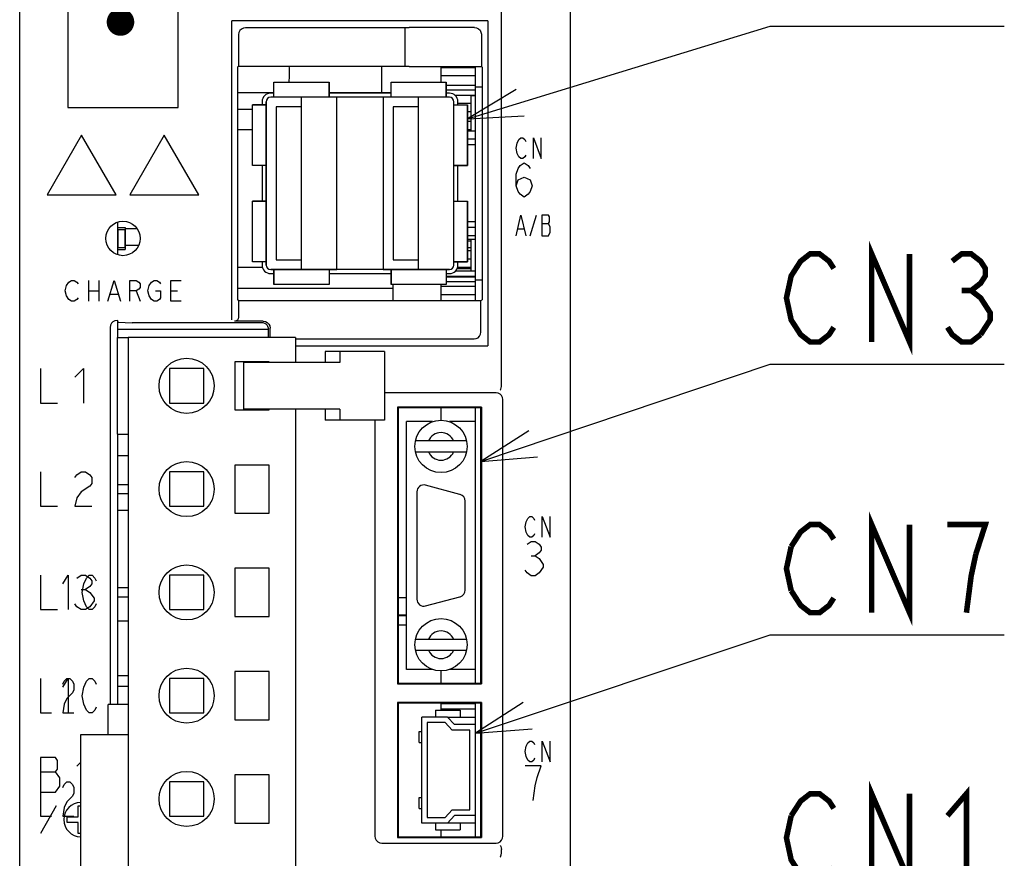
# Model space of a CAD drawing. Extents: x 0 to 840, y 0 to 594.
# Tile 6 of 22: x 420 to 492, y 355 to 416. Entities that reach past the tile are written whole.
import ezdxf

# ---------------------------------------------------------------- set-up
doc = ezdxf.new("R2010")
doc.units = 0
doc.header["$LTSCALE"] = 46.2
doc.layers.get('0').update_dxf_attribs({"linetype": 'CONTINUOUS'})
for name, color, linetype in [('ALL_AXIS', 7, 'CONTINUOUS'), ('ALL_CURVE', 7, 'CONTINUOUS'), ('ALL_FEATURES', 7, 'CONTINUOUS'), ('ALL_NOTE', 7, 'CONTINUOUS')]:
    doc.layers.add(name, color=color, linetype=linetype)

msp = doc.modelspace()

# ---------------------------------------------------------------- linework, layer by layer
at = {"color": 7, "linetype": 'CONTINUOUS'}
for p, q in [((450.6, 411.85), (450.6, 412.983)), ((453.1, 412.9), (450.6, 412.9)), ((453.1, 412.3), (450.6, 412.3)), ((453.1, 411.6), (450.97, 411.6)), ((453.1, 411.27), (450.97, 411.27)), ((453.1, 410.87), (451.647, 410.87)), ((452.8, 410.3), (451.83, 410.3)), ((452.8, 409.7), (452.53, 409.7)), ((452.8, 409), (452.53, 409)), ((452.8, 408.4), (452.53, 408.4)), ((453.1, 408.3), (452.53, 408.3)), ((453.1, 407.7), (452.53, 407.7)), ((428.517, 401.21), (427.65, 401.21)), ((453.1, 401.3), (452.53, 401.3)), ((453.1, 400.7), (452.53, 400.7)), ((452.8, 400.3), (452.53, 400.3)), ((452.8, 399.825), (452.53, 399.825)), ((452.8, 399.6), (452.53, 399.6)), ((452.8, 398.4), (451.784, 398.4)), ((452.8, 399), (452.53, 399)), ((453.1, 397.73), (450.97, 397.73)), ((453.1, 397.7), (450.97, 397.7)), ((453.1, 398.13), (451.647, 398.13)), ((452.8, 398.3), (451.758, 398.3)), ((450.6, 396), (450.6, 397.15)), ((453.1, 397), (450.6, 397)), ((453.1, 397.359), (450.97, 397.359)), ((453.1, 396.4), (450.6, 396.4)), ((427.1, 393.924), (438.077, 393.924)), ((450.6, 387.3), (450.6, 388.2)), ((427.1, 384.732), (427.875, 384.732)), ((427.875, 382.62), (427.1, 382.62)), ((427.1, 381.98), (427.875, 381.98)), ((427.1, 380.772), (427.875, 380.772)), ((427.875, 375.12), (427.1, 375.12)), ((427.1, 374.48), (427.875, 374.48)), ((427.1, 372.732), (427.875, 372.732)), ((450.6, 368.2), (450.6, 369.1)), ((427.1, 368.772), (427.875, 368.772)), ((450.6, 366.25), (450.6, 366.75)), ((453.1, 366.705), (450.6, 366.705)), ((453.1, 366.324), (450.6, 366.324)), ((451.077, 365.75), (453.1, 365.75)), ((453.1, 358.05), (451.077, 358.05)), ((450.6, 357.05), (450.6, 357.55))]:
    msp.add_line(p, q, dxfattribs=at)
msp.add_arc((434.1, 412.5), 5.5, 353.21209, 5.21683, dxfattribs=at)
at = {"layer": 'ALL_AXIS', "color": 7, "linetype": 'CONTINUOUS'}
for p, q in [((453.1, 396), (453.1, 412.983)), ((453.1, 411.5), (453.586, 411.5)), ((438.47, 411.05), (438.23, 411.05)), ((446.97, 411.05), (442.47, 411.05)), ((451.21, 411.05), (450.97, 411.05)), ((437.61, 410.43), (437.61, 410.2)), ((451.83, 410.2), (451.83, 410.43)), ((437.61, 405.8), (437.61, 403.2)), ((451.83, 403.2), (451.83, 405.8)), ((427.1, 401.676), (427.1, 399.324)), ((427.125, 401.15), (427.125, 399.85)), ((427.125, 401.15), (427.625, 401.15)), ((427.625, 401.15), (427.625, 399.85)), ((427.125, 399.85), (427.625, 399.85)), ((437.61, 398.8), (437.61, 398.57)), ((451.83, 398.57), (451.83, 398.8)), ((438.23, 397.95), (438.47, 397.95)), ((442.47, 397.95), (446.97, 397.95)), ((450.97, 397.95), (451.21, 397.95)), ((453.1, 397.5), (453.586, 397.5)), ((427.1, 394.545), (427.1, 393.3)), ((427.875, 393.3), (427.875, 311.3)), ((440.025, 393.3), (427.875, 393.3)), ((440.025, 393.3), (440.025, 391.5)), ((435.625, 391.55), (435.625, 388.05)), ((438.125, 391.55), (435.625, 391.55)), ((436.243, 391.5), (436.243, 388.1)), ((442.98, 391.5), (436.243, 391.5)), ((438.125, 391.5), (438.125, 391.55)), ((430.875, 391.05), (430.875, 388.55)), ((433.375, 391.05), (430.875, 391.05)), ((433.375, 388.55), (433.375, 391.05)), ((430.875, 388.55), (433.375, 388.55)), ((435.625, 388.05), (438.125, 388.05)), ((442.98, 388.1), (436.243, 388.1)), ((438.125, 388.05), (438.125, 388.1)), ((440.025, 388.1), (440.025, 311.3)), ((453.1, 368.2), (453.1, 388.2)), ((449.992, 387.2), (448.1, 387.2)), ((453.1, 387.2), (451.208, 387.2)), ((427.1, 386.3), (427.1, 368)), ((435.625, 384.05), (435.625, 380.55)), ((438.125, 384.05), (435.625, 384.05)), ((438.125, 380.55), (438.125, 384.05)), ((448.85, 382.1), (448.85, 374.3)), ((451.979, 381.913), (449.479, 382.583)), ((452.35, 374.97), (452.35, 381.43)), ((435.625, 380.55), (438.125, 380.55)), ((435.625, 376.55), (435.625, 373.05)), ((438.125, 376.55), (435.625, 376.55)), ((438.125, 373.05), (438.125, 376.55)), ((449.479, 373.817), (451.979, 374.487)), ((435.625, 373.05), (438.125, 373.05)), ((435.625, 369.05), (435.625, 365.55)), ((438.125, 369.05), (435.625, 369.05)), ((438.125, 365.55), (438.125, 369.05)), ((449.992, 369.2), (448.1, 369.2)), ((453.1, 369.2), (451.208, 369.2)), ((453.1, 365.2), (453.1, 366.75)), ((435.625, 365.55), (438.125, 365.55)), ((424.425, 364.45), (424.425, 340.15)), ((427.875, 364.45), (424.425, 364.45)), ((435.625, 361.55), (435.625, 358.05)), ((438.125, 361.55), (435.625, 361.55)), ((438.125, 358.05), (438.125, 361.55)), ((453.1, 357.05), (453.1, 358.6)), ((435.625, 358.05), (438.125, 358.05))]:
    msp.add_line(p, q, dxfattribs=at)
for centre in [(432.125, 389.8), (432.125, 382.3), (432.125, 374.8), (432.125, 367.3), (432.125, 359.8)]:
    msp.add_circle(centre, 2, dxfattribs=at)
for centre, radius, start, end in [((438.23, 410.43), 0.62, 90, 180), ((451.21, 410.43), 0.62, 0, 90), ((438.23, 398.57), 0.62, 180, 270), ((451.21, 398.57), 0.62, 270, 360), ((449.35, 382.1), 0.5, 75, 180), ((451.85, 381.43), 0.5, 0, 75), ((451.85, 374.97), 0.5, 285, 360), ((449.35, 374.3), 0.5, 180, 285)]:
    msp.add_arc(centre, radius, start, end, dxfattribs=at)
at = {"layer": 'ALL_CURVE', "color": 40, "linetype": 'CONTINUOUS'}
for p, q in [((438.47, 410.75), (438.47, 411.85)), ((438.47, 411.85), (442.47, 411.85)), ((442.47, 410.75), (442.47, 411.85)), ((446.97, 410.75), (446.97, 411.85)), ((446.97, 411.85), (450.97, 411.85)), ((450.97, 410.75), (450.97, 411.85)), ((451.21, 410.75), (438.23, 410.75)), ((440.47, 398.25), (440.47, 410.75)), ((448.97, 398.25), (448.97, 410.75)), ((436.91, 405.8), (436.91, 410.2)), ((437.91, 410.2), (436.91, 410.2)), ((437.91, 398.57), (437.91, 410.43)), ((451.53, 398.57), (451.53, 410.43)), ((451.53, 410.2), (452.53, 410.2)), ((452.53, 405.8), (452.53, 410.2)), ((437.91, 405.8), (436.91, 405.8)), ((451.53, 405.8), (452.53, 405.8)), ((436.91, 398.8), (436.91, 403.2)), ((437.91, 403.2), (436.91, 403.2)), ((451.53, 403.2), (452.53, 403.2)), ((452.53, 398.8), (452.53, 403.2)), ((437.91, 398.8), (436.91, 398.8)), ((451.53, 398.8), (452.53, 398.8)), ((451.21, 398.25), (438.23, 398.25)), ((438.47, 398.25), (438.47, 397.15)), ((442.47, 398.25), (442.47, 397.15)), ((446.97, 398.25), (446.97, 397.15)), ((450.97, 398.25), (450.97, 397.15)), ((442.47, 397.15), (438.47, 397.15)), ((450.97, 397.15), (446.97, 397.15))]:
    msp.add_line(p, q, dxfattribs=at)
at = {"layer": 'ALL_CURVE', "color": 4, "linetype": 'CONTINUOUS'}
for p, q in [((424.5, 408.011), (422, 403.67)), ((427, 403.67), (424.5, 408)), ((430.5, 408), (428, 403.67)), ((433, 403.67), (430.5, 408)), ((456.125, 407.425), (456.264, 407.675)), ((456.264, 407.675), (456.403, 407.8)), ((456.403, 407.8), (456.543, 407.8)), ((456.543, 407.8), (456.682, 407.675)), ((456.682, 407.675), (456.752, 407.55)), ((457.309, 406.3), (457.309, 407.8)), ((457.309, 407.8), (457.866, 406.3)), ((457.866, 406.3), (457.866, 407.8)), ((456.055, 407.05), (456.125, 407.425)), ((456.125, 406.675), (456.055, 407.05)), ((456.264, 406.425), (456.125, 406.675)), ((456.403, 406.3), (456.264, 406.425)), ((456.543, 406.3), (456.403, 406.3)), ((456.682, 406.425), (456.543, 406.3)), ((456.752, 406.55), (456.682, 406.425)), ((456.055, 405.167), (456.2, 405.583)), ((456.2, 405.583), (456.345, 405.792)), ((456.345, 405.792), (456.636, 406)), ((456.636, 406), (456.926, 405.792)), ((456.926, 405.792), (457.071, 405.583)), ((456.055, 404.333), (456.055, 405.167)), ((456.2, 404.75), (456.636, 404.958)), ((456.636, 404.958), (457.071, 404.75)), ((456.055, 404.333), (456.2, 404.75)), ((456.2, 403.917), (456.055, 404.333)), ((457.071, 404.75), (457.216, 404.333)), ((457.216, 404.333), (457.071, 403.917)), ((422, 403.67), (427, 403.67)), ((428, 403.67), (433, 403.67)), ((456.345, 403.708), (456.2, 403.917)), ((456.636, 403.5), (456.345, 403.708)), ((456.926, 403.708), (456.636, 403.5)), ((457.071, 403.917), (456.926, 403.708)), ((456.055, 400.7), (456.403, 402.2)), ((456.403, 402.2), (456.752, 400.7)), ((457.077, 400.7), (457.541, 402.2)), ((457.912, 402.2), (457.912, 400.7)), ((458.4, 402.2), (457.912, 402.2)), ((458.469, 402.075), (458.4, 402.2)), ((458.469, 401.7), (458.469, 402.075)), ((456.195, 401.2), (456.612, 401.2)), ((457.912, 401.575), (458.4, 401.575)), ((458.4, 401.575), (458.469, 401.7)), ((458.539, 401.325), (458.4, 401.575)), ((458.539, 400.95), (458.539, 401.325)), ((457.912, 400.7), (458.4, 400.7)), ((458.4, 400.7), (458.539, 400.95)), ((423.3, 396.7), (423.394, 397.075)), ((423.394, 397.075), (423.581, 397.325)), ((423.581, 397.325), (423.769, 397.45)), ((423.769, 397.45), (423.956, 397.45)), ((423.956, 397.45), (424.144, 397.325)), ((424.144, 397.325), (424.238, 397.2)), ((424.988, 397.45), (424.988, 395.95)), ((425.738, 397.45), (425.738, 395.95)), ((426.394, 395.95), (426.863, 397.45)), ((426.863, 397.45), (427.331, 395.95)), ((427.988, 395.95), (427.988, 397.45)), ((427.988, 397.45), (428.456, 397.45)), ((428.456, 397.45), (428.644, 397.325)), ((428.644, 397.325), (428.738, 397.2)), ((428.738, 396.95), (428.644, 396.825)), ((428.738, 397.2), (428.738, 396.95)), ((429.3, 396.7), (429.394, 397.075)), ((429.394, 397.075), (429.581, 397.325)), ((429.581, 397.325), (429.769, 397.45)), ((429.769, 397.45), (429.956, 397.45)), ((429.956, 397.45), (430.144, 397.325)), ((430.144, 397.325), (430.238, 397.2)), ((430.988, 395.95), (430.988, 397.45)), ((430.988, 397.45), (431.738, 397.45)), ((423.394, 396.325), (423.3, 396.7)), ((423.581, 396.075), (423.394, 396.325)), ((424.238, 396.2), (424.144, 396.075)), ((424.988, 396.7), (425.738, 396.7)), ((426.581, 396.45), (427.144, 396.45)), ((428.456, 396.7), (427.988, 396.7)), ((428.644, 396.825), (428.456, 396.7)), ((428.456, 396.7), (428.738, 395.95)), ((429.394, 396.325), (429.3, 396.7)), ((429.581, 396.075), (429.394, 396.325)), ((429.863, 396.7), (430.238, 396.7)), ((430.238, 396.2), (430.144, 396.075)), ((430.238, 396.7), (430.238, 396.2)), ((430.988, 396.7), (431.456, 396.7)), ((423.769, 395.95), (423.581, 396.075)), ((423.956, 395.95), (423.769, 395.95)), ((424.144, 396.075), (423.956, 395.95)), ((429.769, 395.95), (429.581, 396.075)), ((429.956, 395.95), (429.769, 395.95)), ((430.144, 396.075), (429.956, 395.95)), ((431.738, 395.95), (430.988, 395.95)), ((421.5, 391.05), (421.5, 388.55)), ((424, 390.425), (424.625, 391.05)), ((424.625, 391.05), (424.625, 388.55)), ((421.5, 388.55), (422.75, 388.55)), ((421.5, 383.55), (421.5, 381.05)), ((424, 383.133), (424.156, 383.342)), ((424.156, 383.342), (424.469, 383.55)), ((424.469, 383.55), (424.781, 383.55)), ((424.781, 383.55), (425.094, 383.342)), ((425.094, 383.342), (425.25, 383.133)), ((425.25, 382.717), (425.094, 382.508)), ((425.25, 383.133), (425.25, 382.717)), ((424.469, 382.092), (424.156, 381.675)), ((425.094, 382.508), (424.469, 382.092)), ((424.156, 381.675), (424, 381.05)), ((421.5, 381.05), (422.75, 381.05)), ((424, 381.05), (425.25, 381.05)), ((456.705, 379.55), (456.775, 379.925)), ((456.775, 379.925), (456.914, 380.175)), ((456.914, 380.175), (457.053, 380.3)), ((457.053, 380.3), (457.193, 380.3)), ((457.193, 380.3), (457.332, 380.175)), ((457.332, 380.175), (457.402, 380.05)), ((457.959, 378.8), (457.959, 380.3)), ((457.959, 380.3), (458.516, 378.8)), ((458.516, 378.8), (458.516, 380.3)), ((456.775, 379.175), (456.705, 379.55)), ((456.914, 378.925), (456.775, 379.175)), ((457.402, 379.05), (457.332, 378.925)), ((456.85, 378.292), (457.14, 378.5)), ((457.053, 378.8), (456.914, 378.925)), ((457.193, 378.8), (457.053, 378.8)), ((457.14, 378.5), (457.431, 378.5)), ((457.332, 378.925), (457.193, 378.8)), ((457.431, 378.5), (457.721, 378.292)), ((457.721, 377.667), (457.431, 377.458)), ((457.721, 378.292), (457.866, 378.083)), ((457.866, 377.875), (457.721, 377.667)), ((457.866, 378.083), (457.866, 377.875)), ((457.14, 377.458), (457.431, 377.458)), ((457.431, 377.458), (457.721, 377.25)), ((457.721, 377.25), (458.011, 376.833)), ((456.85, 376.208), (456.705, 376.417)), ((457.14, 376), (456.85, 376.208)), ((457.721, 376.208), (457.431, 376)), ((458.011, 376.625), (457.721, 376.208)), ((458.011, 376.833), (458.011, 376.625)), ((421.5, 376.05), (421.5, 373.55)), ((423.125, 375.425), (423.531, 376.05)), ((423.531, 376.05), (423.531, 373.55)), ((424.156, 375.842), (424.469, 376.05)), ((424.469, 376.05), (424.781, 376.05)), ((424.648, 375.425), (424.852, 375.842)), ((424.781, 376.05), (425.094, 375.842)), ((424.852, 375.842), (425.055, 376.05)), ((425.055, 376.05), (425.258, 376.05)), ((425.094, 375.842), (425.25, 375.633)), ((425.25, 375.633), (425.25, 375.425)), ((425.258, 376.05), (425.461, 375.842)), ((425.461, 375.842), (425.562, 375.633)), ((457.431, 376), (457.14, 376)), ((424.469, 375.008), (424.781, 375.008)), ((424.547, 374.8), (424.648, 375.425)), ((424.648, 374.175), (424.547, 374.8)), ((425.094, 375.217), (424.781, 375.008)), ((424.781, 375.008), (425.094, 374.8)), ((425.25, 375.425), (425.094, 375.217)), ((425.094, 374.8), (425.406, 374.383)), ((424.852, 373.758), (424.648, 374.175)), ((425.406, 374.175), (425.094, 373.758)), ((425.406, 374.383), (425.406, 374.175)), ((421.5, 373.55), (422.75, 373.55)), ((424.156, 373.758), (424, 373.967)), ((424.469, 373.55), (424.156, 373.758)), ((424.781, 373.55), (424.469, 373.55)), ((425.094, 373.758), (424.781, 373.55)), ((425.055, 373.55), (424.852, 373.758)), ((425.258, 373.55), (425.055, 373.55)), ((425.461, 373.758), (425.258, 373.55)), ((425.562, 373.967), (425.461, 373.758)), ((421.5, 368.55), (421.5, 366.05)), ((423.125, 367.925), (423.531, 368.55)), ((423.125, 368.133), (423.227, 368.342)), ((423.227, 368.342), (423.43, 368.55)), ((423.43, 368.55), (423.633, 368.55)), ((423.531, 368.55), (423.531, 366.05)), ((423.633, 368.55), (423.836, 368.342)), ((423.836, 368.342), (423.938, 368.133)), ((424.648, 367.925), (424.852, 368.342)), ((424.852, 368.342), (425.055, 368.55)), ((425.055, 368.55), (425.258, 368.55)), ((425.258, 368.55), (425.461, 368.342)), ((425.461, 368.342), (425.562, 368.133)), ((423.938, 367.717), (423.836, 367.508)), ((423.938, 368.133), (423.938, 367.717)), ((424.547, 367.3), (424.648, 367.925)), ((423.43, 367.092), (423.227, 366.675)), ((423.836, 367.508), (423.43, 367.092)), ((424.648, 366.675), (424.547, 367.3)), ((423.227, 366.675), (423.125, 366.05)), ((424.852, 366.258), (424.648, 366.675)), ((425.055, 366.05), (424.852, 366.258)), ((425.461, 366.258), (425.258, 366.05)), ((425.562, 366.467), (425.461, 366.258)), ((421.5, 366.05), (422.312, 366.05)), ((423.125, 366.05), (423.938, 366.05)), ((425.258, 366.05), (425.055, 366.05)), ((456.914, 363.875), (457.053, 364)), ((457.053, 364), (457.193, 364)), ((457.193, 364), (457.332, 363.875)), ((457.959, 362.5), (457.959, 364)), ((457.959, 364), (458.516, 362.5)), ((458.516, 362.5), (458.516, 364)), ((456.705, 363.25), (456.775, 363.625)), ((456.775, 363.625), (456.914, 363.875)), ((457.332, 363.875), (457.402, 363.75)), ((421.5, 362.8), (421.5, 358.55)), ((422.594, 362.8), (421.5, 362.8)), ((422.75, 362.592), (422.594, 362.8)), ((422.75, 361.967), (422.75, 362.592)), ((456.775, 362.875), (456.705, 363.25)), ((456.914, 362.625), (456.775, 362.875)), ((457.053, 362.5), (456.914, 362.625)), ((457.332, 362.625), (457.193, 362.5)), ((457.402, 362.75), (457.332, 362.625)), ((422.594, 361.758), (422.75, 361.967)), ((424.156, 362.175), (424.425, 362.444)), ((457.866, 362.2), (456.705, 362.2)), ((457.193, 362.5), (457.053, 362.5)), ((457.576, 361.367), (457.866, 362.2)), ((421.5, 361.758), (422.594, 361.758)), ((422.906, 361.342), (422.594, 361.758)), ((422.906, 360.717), (422.906, 361.342)), ((457.431, 360.742), (457.576, 361.367)), ((422.594, 360.3), (422.906, 360.717)), ((423.125, 360.633), (423.227, 360.842)), ((423.227, 360.842), (423.43, 361.05)), ((423.43, 361.05), (423.633, 361.05)), ((423.633, 361.05), (423.836, 360.842)), ((423.836, 360.842), (423.938, 360.633)), ((423.938, 360.633), (423.938, 360.217)), ((457.286, 359.7), (457.431, 360.742)), ((421.5, 360.3), (422.594, 360.3)), ((423.836, 360.008), (423.43, 359.592)), ((423.938, 360.217), (423.836, 360.008)), ((422.655, 359.3), (421.5, 357.3)), ((423.227, 359.175), (423.125, 358.55)), ((423.43, 359.592), (423.227, 359.175)), ((424.25, 358.5), (424.25, 359.3)), ((424.25, 359.3), (424.425, 359.3)), ((421.5, 358.55), (422.312, 358.55)), ((423.125, 358.55), (423.938, 358.55)), ((423.45, 358.1), (423.45, 358.5)), ((423.45, 358.5), (424.25, 358.5)), ((424.25, 358.1), (423.45, 358.1)), ((424.25, 357.3), (424.25, 358.1)), ((424.425, 357.3), (424.25, 357.3))]:
    msp.add_line(p, q, dxfattribs=at)
at = {"layer": 'ALL_CURVE', "color": 40, "linetype": 'CONTINUOUS'}
for centre, start, end in [((438.23, 410.43), 90, 180), ((451.21, 410.43), 0, 90), ((438.23, 398.57), 180, 270), ((451.21, 398.57), 270, 360)]:
    msp.add_arc(centre, 0.32, start, end, dxfattribs=at)
at = {"layer": 'ALL_CURVE', "color": 4, "linetype": 'CONTINUOUS'}
msp.add_arc((424.45, 358.3), 1.25, 91.146, 268.854, dxfattribs=at)
at = {"layer": 'ALL_FEATURES', "color": 7, "linetype": 'CONTINUOUS'}
for p, q in [((420, 273.009), (420, 439)), ((460, 281), (460, 439)), ((455, 389.783), (455, 419.318)), ((423.5, 418), (423.5, 410)), ((431.5, 410), (431.5, 418)), ((435.4, 394.597), (435.4, 416.3)), ((454, 416.3), (435.4, 416.3)), ((454, 416.3), (454, 392.7)), ((447.983, 415.8), (436.399, 415.8)), ((447.983, 415.8), (447.99, 415.812)), ((447.983, 415.8), (447.983, 413)), ((453.029, 415.829), (448.29, 415.829)), ((435.9, 415.301), (435.9, 413)), ((453.529, 415.329), (453.529, 412.983)), ((435.9, 413), (435.814, 412.948)), ((435.814, 412.948), (435.814, 396.052)), ((435.9, 413), (447.983, 413)), ((446.3, 411.1), (446.3, 413)), ((447.99, 412.993), (447.983, 413)), ((448.29, 412.983), (453.529, 412.983)), ((453.529, 412.983), (453.586, 412.948)), ((453.586, 412.948), (453.586, 396.052)), ((438.47, 410.75), (438.47, 411.85)), ((438.47, 411.85), (442.47, 411.85)), ((442.47, 411.85), (442.47, 410.75)), ((446.97, 410.75), (446.97, 411.85)), ((446.97, 411.85), (450.97, 411.85)), ((450.97, 411.85), (450.97, 410.75)), ((435.814, 411.1), (438.47, 411.1)), ((443.03, 410.75), (438.23, 410.75)), ((442.47, 411.1), (446.97, 411.1)), ((443.03, 398.25), (443.03, 410.75)), ((446.41, 410.75), (446.41, 398.25)), ((451.21, 410.75), (446.41, 410.75)), ((452.8, 408.3), (452.8, 410.85)), ((453.1, 410.85), (452.8, 410.85)), ((423.5, 410), (431.5, 410)), ((435.814, 409.9), (436.91, 409.9)), ((436.91, 405.8), (436.91, 410.2)), ((436.91, 410.2), (437.91, 410.2)), ((437.91, 410.43), (437.91, 398.57)), ((438.63, 410.05), (438.63, 398.95)), ((440.47, 410.05), (438.63, 410.05)), ((440.47, 398.95), (440.47, 410.05)), ((447.13, 410.05), (447.13, 398.95)), ((448.97, 410.05), (447.13, 410.05)), ((448.97, 398.95), (448.97, 410.05)), ((451.53, 398.57), (451.53, 410.43)), ((451.53, 410.2), (452.53, 410.2)), ((452.53, 410.2), (452.53, 405.8)), ((436.91, 408.4), (435.814, 408.4)), ((453.1, 407.3), (452.53, 407.3)), ((437.91, 405.8), (436.91, 405.8)), ((452.53, 405.8), (451.53, 405.8)), ((436.91, 398.8), (436.91, 403.2)), ((436.91, 403.2), (437.91, 403.2)), ((451.53, 403.2), (452.53, 403.2)), ((452.53, 403.2), (452.53, 398.8)), ((427.1, 401.3), (427.65, 401.3)), ((427.65, 401.3), (427.65, 399.7)), ((453.1, 401.7), (452.53, 401.7)), ((427.65, 400.01), (428.638, 400.01)), ((452.53, 400.45), (453.1, 400.45)), ((452.8, 398.13), (452.8, 400.45)), ((427.1, 399.7), (427.65, 399.7)), ((437.656, 398.4), (435.814, 398.4)), ((437.91, 398.8), (436.91, 398.8)), ((438.63, 398.95), (440.47, 398.95)), ((447.13, 398.95), (448.97, 398.95)), ((452.53, 398.8), (451.53, 398.8)), ((438.23, 398.25), (443.03, 398.25)), ((438.47, 397.15), (438.47, 398.25)), ((442.47, 398.25), (442.47, 397.15)), ((446.41, 398.25), (451.21, 398.25)), ((446.97, 397.15), (446.97, 398.25)), ((450.97, 398.25), (450.97, 397.15)), ((435.814, 396.9), (447.1, 396.9)), ((442.47, 397.15), (438.47, 397.15)), ((450.97, 397.15), (446.97, 397.15)), ((447.1, 397.15), (447.1, 396)), ((435.9, 396), (435.814, 396.052)), ((435.9, 396), (435.9, 394.79)), ((435.9, 396), (453.5, 396)), ((453.5, 396), (453.586, 396.052)), ((453.5, 393.699), (453.5, 396)), ((426.57, 394.046), (426.57, 366.65)), ((427.07, 394.545), (427.1, 394.545)), ((427.161, 394.418), (427.1, 394.545)), ((427.161, 394.418), (428.179, 394.382)), ((437.582, 394.382), (428.179, 394.382)), ((437.691, 394.491), (435.6, 394.491)), ((438.082, 393.3), (438.082, 393.882)), ((438.191, 393.3), (438.191, 393.991)), ((427.1, 386.3), (427.1, 393.3)), ((427.1, 393.3), (427.875, 393.3)), ((440.025, 393.2), (453.001, 393.2)), ((440.025, 392.7), (454, 392.7)), ((442.184, 392.3), (442.184, 391.5)), ((446.49, 392.3), (442.184, 392.3)), ((443.254, 392.3), (443.254, 391.5)), ((446.49, 392.3), (446.49, 387.3)), ((443.254, 391.5), (442.98, 391.5)), ((454.6, 389.3), (446.49, 389.3)), ((455.1, 357.1), (455.1, 388.8)), ((442.184, 388.1), (442.184, 387.3)), ((443.254, 388.1), (442.98, 388.1)), ((443.254, 388.1), (443.254, 387.3)), ((447.448, 388.252), (447.448, 368.148)), ((447.448, 388.252), (447.5, 388.2)), ((453.552, 388.252), (447.448, 388.252)), ((447.5, 388.2), (447.5, 368.2)), ((453.5, 388.2), (447.5, 388.2)), ((453.552, 388.252), (453.5, 388.2)), ((453.5, 368.2), (453.5, 388.2)), ((453.552, 388.252), (453.552, 368.148)), ((446.49, 387.3), (442.184, 387.3)), ((445.8, 387.3), (445.8, 357.1)), ((448.1, 369.2), (448.1, 387.2)), ((427.1, 386.3), (427.875, 386.3)), ((452.457, 385.8), (448.743, 385.8)), ((448.743, 385), (452.457, 385)), ((430.875, 383.55), (430.875, 381.05)), ((433.375, 383.55), (430.875, 383.55)), ((433.375, 381.05), (433.375, 383.55)), ((430.875, 381.05), (433.375, 381.05)), ((430.875, 376.05), (430.875, 373.55)), ((433.375, 376.05), (430.875, 376.05)), ((433.375, 373.55), (433.375, 376.05)), ((447.5, 374.44), (448.1, 374.44)), ((430.875, 373.55), (433.375, 373.55)), ((448.1, 373.14), (447.5, 373.14)), ((448.1, 373.09), (447.5, 373.09)), ((447.5, 372.44), (448.1, 372.44)), ((448.743, 371.4), (452.457, 371.4)), ((448.743, 370.6), (452.457, 370.6)), ((430.875, 368.55), (430.875, 366.05)), ((433.375, 368.55), (430.875, 368.55)), ((433.375, 366.05), (433.375, 368.55)), ((427.1, 368), (427.1, 366.65)), ((427.1, 368), (427.875, 368)), ((447.448, 368.148), (447.5, 368.2)), ((447.448, 368.148), (453.552, 368.148)), ((447.5, 368.2), (453.5, 368.2)), ((453.552, 368.148), (453.5, 368.2)), ((426.435, 364.45), (426.435, 366.65)), ((427.875, 366.65), (426.435, 366.65)), ((447.448, 366.802), (447.448, 356.998)), ((453.552, 366.802), (447.448, 366.802)), ((447.448, 366.802), (447.5, 366.75)), ((447.5, 366.75), (447.5, 357.05)), ((453.5, 366.75), (447.5, 366.75)), ((450.2, 366.25), (450.2, 365.75)), ((450.2, 366.25), (452, 366.25)), ((452, 366.25), (452, 365.75)), ((453.552, 366.802), (453.5, 366.75)), ((453.5, 357.05), (453.5, 366.75)), ((453.552, 366.802), (453.552, 356.998)), ((430.875, 366.05), (433.375, 366.05)), ((449.2, 358.05), (449.2, 365.75)), ((451.077, 365.75), (449.2, 365.75)), ((451.077, 365.75), (451.577, 365.2)), ((449.6, 365.35), (449.6, 358.45)), ((450.9, 365.35), (449.6, 365.35)), ((451.4, 364.8), (450.9, 365.35)), ((452.7, 364.8), (451.4, 364.8)), ((453.1, 365.2), (451.577, 365.2)), ((452.7, 359), (452.7, 364.8)), ((453.1, 358.6), (453.1, 365.2)), ((449.01, 363.9), (449.01, 364.7)), ((449.01, 364.7), (449.2, 364.7)), ((449.01, 363.9), (449.2, 363.9)), ((430.875, 361.05), (430.875, 358.55)), ((433.375, 361.05), (430.875, 361.05)), ((433.375, 358.55), (433.375, 361.05)), ((449.01, 359.1), (449.01, 359.9)), ((449.01, 359.9), (449.2, 359.9)), ((449.01, 359.1), (449.2, 359.1)), ((450.9, 358.45), (451.4, 359)), ((451.4, 359), (452.7, 359)), ((430.875, 358.55), (433.375, 358.55)), ((449.6, 358.45), (450.9, 358.45)), ((451.577, 358.6), (451.077, 358.05)), ((453.1, 358.6), (451.577, 358.6)), ((451.077, 358.05), (449.2, 358.05)), ((450.2, 358.05), (450.2, 357.55)), ((452, 358.05), (452, 357.55)), ((447.448, 356.998), (447.5, 357.05)), ((447.448, 356.998), (453.552, 356.998)), ((447.5, 357.05), (453.5, 357.05)), ((450.2, 357.55), (452, 357.55)), ((453.552, 356.998), (453.5, 357.05)), ((446.3, 356.6), (454.6, 356.6)), ((455, 355.883), (455, 356.117))]:
    msp.add_line(p, q, dxfattribs=at)
for points in [[(436.399, 415.8), (436.245, 415.776), (436.106, 415.705), (435.995, 415.594), (435.924, 415.455), (435.9, 415.301)], [(447.99, 415.812), (448.016, 415.818), (448.081, 415.824), (448.177, 415.827), (448.29, 415.829)], [(453.029, 415.829), (453.184, 415.804), (453.323, 415.733), (453.433, 415.623), (453.504, 415.484), (453.529, 415.329)], [(448.29, 412.983), (448.177, 412.983), (448.081, 412.985), (448.016, 412.989), (447.99, 412.993)], [(435.9, 394.79), (435.877, 394.676), (435.812, 394.579), (435.715, 394.514), (435.6, 394.491)], [(427.07, 394.545), (426.915, 394.521), (426.776, 394.45), (426.665, 394.34), (426.594, 394.2), (426.57, 394.046)], [(438.082, 393.882), (438.07, 393.992), (438.033, 394.099), (437.973, 394.195), (437.892, 394.274), (437.796, 394.334), (437.691, 394.37), (437.582, 394.382)], [(437.691, 394.491), (437.846, 394.466), (437.985, 394.395), (438.095, 394.285), (438.166, 394.146), (438.191, 393.991)], [(453.001, 393.2), (453.155, 393.224), (453.294, 393.295), (453.405, 393.406), (453.476, 393.545), (453.5, 393.699)], [(454.885, 389.479), (454.91, 389.501), (454.94, 389.56), (454.971, 389.651), (454.998, 389.761)], [(454.998, 389.761), (454.999, 389.768), (455, 389.775), (455, 389.783)], [(455.1, 388.8), (455.076, 388.955), (455.005, 389.094), (454.894, 389.205), (454.755, 389.276), (454.6, 389.3)], [(445.8, 357.1), (445.824, 356.945), (445.895, 356.806), (446.006, 356.695), (446.145, 356.624), (446.3, 356.6)], [(454.6, 356.6), (454.755, 356.624), (454.894, 356.695), (455.005, 356.806), (455.076, 356.945), (455.1, 357.1)], [(454.885, 356.421), (454.91, 356.399), (454.94, 356.34), (454.971, 356.249), (454.998, 356.139)], [(455, 356.117), (455, 356.125), (454.999, 356.132), (454.998, 356.139)], [(454.885, 355.579), (454.91, 355.601), (454.94, 355.66), (454.971, 355.751), (454.998, 355.861)], [(454.998, 355.861), (454.999, 355.868), (455, 355.875), (455, 355.883)]]:
    msp.add_lwpolyline(points, dxfattribs=at)
at = {"layer": 'ALL_FEATURES', "color": 1, "linetype": 'CONTINUOUS', "const_width": 0.084}
for points in [[(453.1, 396), (453.1, 412.983)], [(453.1, 368.2), (453.1, 388.2)], [(453.1, 365.2), (453.1, 366.75)], [(453.1, 357.05), (453.1, 358.6)]]:
    msp.add_lwpolyline(points, dxfattribs=at)
at = {"layer": 'ALL_FEATURES', "color": 7, "linetype": 'CONTINUOUS'}
for centre, radius in [((427.5, 400.5), 1.25), ((450.6, 385.4), 1.9), ((450.6, 371), 1.9)]:
    msp.add_circle(centre, radius, dxfattribs=at)
for centre, radius, start, end in [((438.23, 410.43), 0.32, 90, 180), ((451.21, 410.43), 0.32, 0, 90), ((438.23, 398.57), 0.32, 180, 270), ((451.21, 398.57), 0.32, 270, 360), ((450.6, 385.4), 1, 23.57818, 156.42182), ((450.6, 385.4), 1, 203.57818, 336.42182), ((450.6, 371), 1, 23.57818, 156.42182), ((450.6, 371), 1, 203.57818, 336.42182)]:
    msp.add_arc(centre, radius, start, end, dxfattribs=at)
at = {"layer": 'ALL_NOTE', "color": 2, "linetype": 'CONTINUOUS'}
for p, q in [((452.53, 409.179), (474.5, 415.91)), ((474.5, 415.91), (475, 415.91)), ((475, 415.91), (491.512, 415.91)), ((453.5, 384.309), (474.5, 391.383)), ((474.5, 391.383), (475, 391.383)), ((475, 391.383), (491.512, 391.383)), ((453.1, 364.583), (474.5, 371.725)), ((474.5, 371.725), (475, 371.725)), ((475, 371.725), (491.512, 371.725))]:
    msp.add_line(p, q, dxfattribs=at)
at = {"layer": 'ALL_NOTE', "color": 2, "linetype": 'CONTINUOUS', "const_width": 1}
msp.add_lwpolyline([(426.82, 416.214, 1), (427.82, 416.214, 1)], format="xyb", close=True, dxfattribs=at)
at = {"layer": 'ALL_NOTE', "color": 2, "linetype": 'CONTINUOUS'}
for points in [[(456.062, 411.307), (452.53, 409.179), (456.647, 409.395)], [(456.971, 386.533), (453.5, 384.309), (457.61, 384.638)], [(456.578, 366.798), (453.1, 364.583), (457.211, 364.901)]]:
    msp.add_lwpolyline(points, dxfattribs=at)
at = {"layer": 'ALL_NOTE', "color": 2, "linetype": 'CONTINUOUS', "const_width": 0.4}
for points in [[(481.88, 392.983), (481.88, 399.383), (484.632, 392.983), (484.632, 399.383)], [(479.128, 394.05), (478.784, 393.517), (478.096, 392.983), (477.408, 392.983), (476.72, 393.517), (476.376, 394.05), (476.032, 394.583), (475.688, 396.183), (476.032, 397.783), (476.376, 398.317), (476.72, 398.85), (477.408, 399.383), (478.096, 399.383), (478.784, 398.85), (479.128, 398.317)], [(487.728, 398.85), (488.416, 399.383), (489.104, 399.383), (489.792, 398.85), (490.136, 398.317), (490.136, 397.783), (489.792, 397.25), (489.104, 396.717), (489.792, 396.183), (490.136, 395.65), (490.48, 395.117), (490.48, 394.583), (489.792, 393.517)], [(488.416, 396.717), (489.104, 396.717)], [(489.792, 393.517), (489.104, 392.983), (488.416, 392.983), (487.728, 393.517), (487.384, 394.05)], [(481.88, 373.325), (481.88, 379.725), (484.632, 373.325), (484.632, 379.725)], [(476.032, 378.125), (476.72, 379.191), (477.408, 379.725), (478.096, 379.725), (478.784, 379.191), (479.128, 378.658)], [(489.448, 377.591), (490.136, 379.725), (487.384, 379.725)], [(476.032, 374.925), (475.688, 376.525), (476.032, 378.125)], [(488.76, 373.325), (489.104, 375.991), (489.448, 377.591)], [(479.128, 374.391), (478.784, 373.858), (478.096, 373.325), (477.408, 373.325), (476.72, 373.858), (476.032, 374.925)], [(481.88, 353.778), (481.88, 360.178), (484.632, 353.778), (484.632, 360.178)], [(487.384, 358.578), (488.76, 360.178), (488.76, 353.778)], [(476.032, 358.578), (476.72, 359.645), (477.408, 360.178), (478.096, 360.178), (478.784, 359.645), (479.128, 359.112)], [(479.128, 354.845), (478.784, 354.312), (478.096, 353.778), (477.408, 353.778), (476.72, 354.312), (476.376, 354.845), (476.032, 355.378), (475.688, 356.978), (476.032, 358.578)]]:
    msp.add_lwpolyline(points, dxfattribs=at)

doc.saveas('drawing.dxf')
